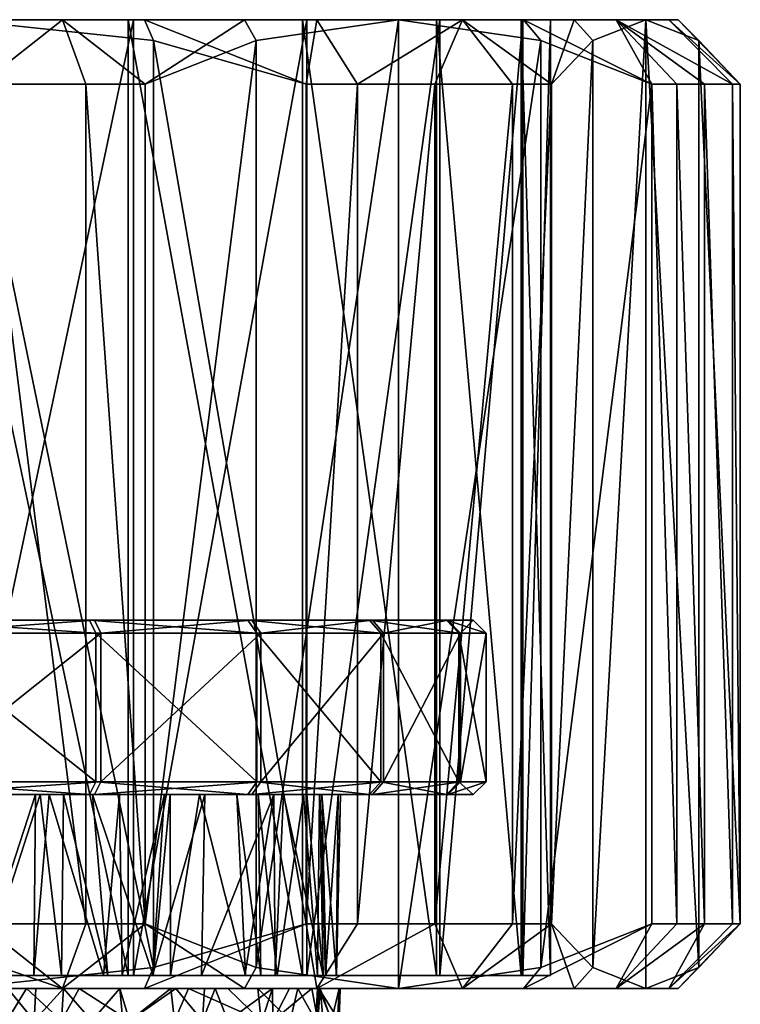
# Model space of a CAD drawing. Extents: x -0.145 to 0.145, y -0.081 to 0.
# Tile 26 of 55: x -0.07 to -0.059, y -0.015 to 0. Entities that reach past the tile are written whole.
import ezdxf

# ---------------------------------------------------------------- set-up
doc = ezdxf.new("R2010")
doc.units = 0
doc.layers.add('mesh', color=7, linetype='CONTINUOUS')

msp = doc.modelspace()

# ---------------------------------------------------------------- meshes
at = {"layer": 'mesh'}
mesh = msp.add_polyface(dxfattribs=at)
corners = [(-0.069556, 0, -0.013977), (-0.069193, -0.001, -0.014909), (-0.068278, -0.001, -0.014519), (-0.070826, -0.001, -0.015353), (-0.072618, 0, -0.01481), (-0.072459, -0.001, -0.015797), (-0.073446, -0.001, -0.015924), (-0.068289, 0, 0.013415), (-0.068145, -0.000323, 0.013704), (-0.07117, 0, 0.014503), (-0.074272, -0.000339, 0.015322), (-0.074288, 0, 0.014983), (-0.068278, -0.014, -0.014519), (-0.069193, -0.014, -0.014909), (-0.070826, -0.014, -0.015353), (-0.072459, -0.014, -0.015797), (-0.073446, -0.014, -0.015924), (-0.07159, 0, -0.012545), (-0.066737, 0, -0.012519), (-0.068459, 0, -0.011235), (-0.074953, 0, -0.013), (-0.071681, 0, 0.012569), (-0.068541, 0, 0.011282), (-0.071681, -0.014801, 0.012569), (-0.075047, 0, 0.013), (-0.068541, -0.014801, 0.011282), (-0.07159, -0.014801, -0.012545), (-0.074953, -0.014801, -0.013), (-0.07117, -0.015, 0.014503), (-0.068145, -0.014677, 0.013704), (-0.069137, -0.0093, 0.01024), (-0.071987, -0.0093, 0.011409), (-0.075, -0.0093), (-0.074957, -0.0093, -0.0118), (-0.071904, -0.0093, -0.011387), (-0.069063, -0.0093, -0.010198), (-0.066626, -0.0093, -0.008313), (-0.06476, -0.0093, -0.005863), (-0.063591, -0.0093, -0.003013), (-0.066687, -0.0093, 0.008374), (-0.064802, -0.0093, 0.005937), (-0.063613, -0.0093, 0.003096), (-0.071852, -0.0095, -0.01158), (-0.074956, -0.0095, -0.012), (-0.068962, -0.0095, -0.01037), (-0.069038, -0.0095, 0.010414), (-0.071936, -0.0095, 0.011602), (-0.075043, -0.0093, 0.0118), (-0.071852, -0.0118, -0.01158), (-0.068962, -0.0118, -0.01037), (-0.066484, -0.0095, -0.008454), (-0.069038, -0.0118, 0.010414), (-0.071936, -0.0118, 0.011602), (-0.075044, -0.0095, 0.012)]
mesh.append_faces([[corners[k] for k in face] for face in [(0, 1, 2, 2), (0, 3, 1, 1), (4, 3, 0, 0), (4, 5, 3, 3), (6, 5, 4, 4), (7, 8, 9, 9), (10, 11, 9, 9), (1, 12, 2, 2), (3, 13, 1, 1), (3, 14, 13, 13), (5, 14, 3, 3), (5, 15, 14, 14), (6, 15, 5, 5), (6, 16, 15, 15), (17, 18, 19, 19), (17, 0, 18, 18), (17, 4, 0, 0), (20, 4, 17, 17), (21, 9, 11, 11), (22, 9, 21, 21), (22, 7, 9, 9), (23, 21, 24, 24), (25, 22, 21, 21), (26, 17, 19, 19), (27, 20, 17, 17), (9, 28, 10, 10), (8, 29, 9, 9), (30, 31, 32, 32), (32, 33, 34, 34), (32, 35, 36, 36), (34, 35, 32, 32), (37, 38, 32, 32), (32, 39, 30, 30), (32, 40, 39, 39), (41, 40, 32, 32), (42, 34, 43, 43), (42, 35, 34, 34), (44, 35, 42, 42), (44, 36, 35, 35), (45, 31, 30, 30), (46, 31, 45, 45), (46, 47, 31, 31), (48, 44, 42, 42), (49, 50, 44, 44), (51, 46, 45, 45), (52, 53, 46, 46)]])
mesh = msp.add_polyface(dxfattribs=at)
corners = [(-0.069193, -0.001, -0.014909), (-0.069193, -0.014, -0.014909), (-0.068278, -0.014, -0.014519), (-0.068541, -0.014801, 0.011282), (-0.071681, 0, 0.012569), (-0.071681, -0.014801, 0.012569), (-0.07159, -0.014801, -0.012545), (-0.068459, 0, -0.011235), (-0.068459, -0.014801, -0.011235), (-0.074953, -0.014801, -0.013), (-0.07159, 0, -0.012545), (-0.07117, 0, 0.014503), (-0.068145, -0.014677, 0.013704), (-0.07117, -0.015, 0.014503), (-0.071852, -0.0118, -0.01158), (-0.071852, -0.0095, -0.01158), (-0.074956, -0.0118, -0.012), (-0.068962, -0.0118, -0.01037), (-0.068962, -0.0095, -0.01037), (-0.071936, -0.0118, 0.011602), (-0.071936, -0.0095, 0.011602), (-0.069038, -0.0118, 0.010414), (-0.069137, -0.012, 0.01024), (-0.071987, -0.012, 0.011409), (-0.066687, -0.012, 0.008374), (-0.071904, -0.012, -0.011387), (-0.069063, -0.012, -0.010198), (-0.074957, -0.012, -0.0118), (-0.069763, -0.012, 0.008224), (-0.069975, -0.012, 0.008345), (-0.068673, -0.012, 0.007332), (-0.069541, -0.012, -0.008064), (-0.069094, -0.012, -0.007758), (-0.071359, -0.012, -0.008983), (-0.071995, -0.012, -0.009275), (-0.069901, -0.012, -0.00831), (-0.072521, -0.012, 0.0094), (-0.072781, -0.012, 0.009494), (-0.071302, -0.012, 0.008957), (-0.070613, -0.012, 0.008707), (-0.072939, -0.012, -0.00953), (-0.073108, -0.012, -0.009546), (-0.069569, -0.014801, -0.008019), (-0.070811, -0.014801, -0.008805), (-0.071337, -0.014801, -0.009023), (-0.071739, -0.014801, -0.009191), (-0.073111, -0.014801, -0.009502), (-0.072511, -0.014801, 0.009427), (-0.068631, -0.014801, 0.007369), (-0.067978, -0.012, 0.006765), (-0.068923, -0.014801, 0.007627), (-0.07, -0.014801, 0.008292), (-0.070886, -0.014801, 0.00884), (-0.071286, -0.014801, 0.009002), (-0.073743, -0.012, 0.009669), (-0.075043, -0.012, 0.0118)]
mesh.append_faces([[corners[k] for k in face] for face in [(0, 1, 2, 2), (3, 4, 5, 5), (6, 7, 8, 8), (9, 10, 6, 6), (11, 12, 13, 13), (14, 15, 16, 16), (17, 18, 14, 14), (19, 20, 21, 21), (19, 22, 23, 23), (21, 22, 19, 19), (21, 24, 22, 22), (17, 25, 26, 26), (14, 25, 17, 17), (14, 27, 25, 25), (16, 27, 14, 14), (22, 28, 29, 29), (22, 30, 28, 28), (24, 30, 22, 22), (26, 31, 32, 32), (33, 25, 34, 34), (33, 26, 25, 25), (35, 26, 33, 33), (35, 31, 26, 26), (23, 36, 37, 37), (23, 38, 36, 36), (22, 38, 23, 23), (22, 39, 38, 38), (29, 39, 22, 22), (25, 40, 34, 34), (25, 41, 40, 40), (27, 41, 25, 25), (35, 42, 31, 31), (33, 43, 35, 35), (34, 44, 33, 33), (40, 45, 34, 34), (41, 46, 40, 40), (47, 36, 38, 38), (47, 37, 36, 36), (48, 30, 49, 49), (50, 28, 30, 30), (51, 29, 28, 28), (52, 39, 29, 29), (53, 38, 39, 39), (54, 23, 37, 37), (54, 55, 23, 23)]])
mesh = msp.add_polyface(dxfattribs=at)
corners = [(-0.066737, 0, -0.012519), (-0.06656, -0.000323, -0.012789), (-0.064355, 0, -0.010568), (-0.068278, -0.001, -0.014519), (-0.069556, 0, -0.013977), (-0.06215, -0.000323, -0.008347), (-0.062421, 0, -0.008171), (-0.068289, 0, 0.013415), (-0.065787, -0.001, 0.013081), (-0.068145, -0.000323, 0.013704), (-0.065617, 0, 0.011703), (-0.064992, -0.001, 0.012483), (-0.063365, 0, 0.009468), (-0.063791, -0.001, 0.011291), (-0.06259, -0.001, 0.010099), (-0.063791, -0.014, 0.011291), (-0.064992, -0.014, 0.012483), (-0.065787, -0.014, 0.013081), (-0.065774, 0, -0.009159), (-0.063718, 0, -0.006459), (-0.068459, 0, -0.011235), (-0.063765, 0, 0.006541), (-0.065841, 0, 0.009226), (-0.061634, 0, 0.006808), (-0.062455, 0, 0.00341), (-0.068541, 0, 0.011282), (-0.065841, -0.014801, 0.009226), (-0.063765, -0.014801, 0.006541), (-0.062455, -0.014801, 0.00341), (-0.063718, -0.014801, -0.006459), (-0.062431, 0, -0.003319), (-0.065774, -0.014801, -0.009159), (-0.068459, -0.014801, -0.011235), (-0.064355, -0.015, -0.010568), (-0.06656, -0.014677, -0.012789), (-0.068278, -0.014, -0.014519), (-0.075, -0.0093), (-0.066626, -0.0093, -0.008313), (-0.06476, -0.0093, -0.005863), (-0.0632, -0.0093, 0.000043), (-0.063613, -0.0093, 0.003096), (-0.063591, -0.0093, -0.003013), (-0.066484, -0.0095, -0.008454), (-0.064586, -0.0095, -0.005962), (-0.063398, -0.0095, -0.003064), (-0.063, -0.0095, 0.000044), (-0.06342, -0.0095, 0.003148), (-0.064802, -0.0093, 0.005937), (-0.06463, -0.0095, 0.006038), (-0.066687, -0.0093, 0.008374), (-0.066546, -0.0095, 0.008516), (-0.069137, -0.0093, 0.01024), (-0.069038, -0.0095, 0.010414)]
mesh.append_faces([[corners[k] for k in face] for face in [(0, 1, 2, 2), (0, 3, 1, 1), (4, 3, 0, 0), (5, 6, 2, 2), (7, 8, 9, 9), (10, 8, 7, 7), (10, 11, 8, 8), (12, 11, 10, 10), (12, 13, 11, 11), (14, 13, 12, 12), (15, 13, 14, 14), (16, 11, 13, 13), (17, 8, 11, 11), (18, 6, 19, 19), (18, 2, 6, 6), (20, 2, 18, 18), (20, 0, 2, 2), (21, 12, 22, 22), (21, 23, 12, 12), (24, 23, 21, 21), (22, 7, 25, 25), (22, 10, 7, 7), (12, 10, 22, 22), (26, 22, 25, 25), (27, 21, 22, 22), (28, 24, 21, 21), (29, 19, 30, 30), (31, 18, 19, 19), (32, 20, 18, 18), (8, 17, 9, 9), (2, 33, 5, 5), (1, 34, 2, 2), (3, 35, 1, 1), (36, 37, 38, 38), (36, 39, 40, 40), (36, 41, 39, 39), (42, 38, 37, 37), (43, 41, 38, 38), (44, 39, 41, 41), (45, 40, 39, 39), (46, 47, 40, 40), (48, 47, 46, 46), (48, 49, 47, 47), (50, 49, 48, 48), (50, 51, 49, 49), (52, 51, 50, 50)]])
mesh = msp.add_polyface(dxfattribs=at)
corners = [(-0.063791, -0.014, 0.011291), (-0.06259, -0.001, 0.010099), (-0.06259, -0.014, 0.010099), (-0.064992, -0.014, 0.012483), (-0.063791, -0.001, 0.011291), (-0.065787, -0.014, 0.013081), (-0.064992, -0.001, 0.012483), (-0.065841, -0.014801, 0.009226), (-0.068541, 0, 0.011282), (-0.068541, -0.014801, 0.011282), (-0.063765, -0.014801, 0.006541), (-0.065841, 0, 0.009226), (-0.062455, -0.014801, 0.00341), (-0.063765, 0, 0.006541), (-0.063718, -0.014801, -0.006459), (-0.062431, 0, -0.003319), (-0.062431, -0.014801, -0.003319), (-0.065774, -0.014801, -0.009159), (-0.063718, 0, -0.006459), (-0.068459, -0.014801, -0.011235), (-0.065774, 0, -0.009159), (-0.068145, -0.000323, 0.013704), (-0.068145, -0.014677, 0.013704), (-0.06215, -0.000323, -0.008347), (-0.064355, -0.015, -0.010568), (-0.06215, -0.014677, -0.008347), (-0.064355, 0, -0.010568), (-0.06656, -0.014677, -0.012789), (-0.06656, -0.000323, -0.012789), (-0.068278, -0.014, -0.014519), (-0.066484, -0.0095, -0.008454), (-0.066626, -0.0093, -0.008313), (-0.068962, -0.0095, -0.01037), (-0.064586, -0.0095, -0.005962), (-0.06476, -0.0093, -0.005863), (-0.063398, -0.0095, -0.003064), (-0.063591, -0.0093, -0.003013), (-0.063, -0.0095, 0.000044), (-0.0632, -0.0093, 0.000043), (-0.06342, -0.0095, 0.003148), (-0.063613, -0.0093, 0.003096), (-0.066484, -0.0118, -0.008454), (-0.068962, -0.0118, -0.01037), (-0.064586, -0.0118, -0.005962), (-0.063398, -0.0118, -0.003064), (-0.063, -0.0118, 0.000044), (-0.06342, -0.0118, 0.003148), (-0.06463, -0.0095, 0.006038), (-0.06463, -0.0118, 0.006038), (-0.066546, -0.0095, 0.008516), (-0.066546, -0.0118, 0.008516), (-0.069038, -0.0095, 0.010414), (-0.069038, -0.0118, 0.010414), (-0.066687, -0.012, 0.008374), (-0.064802, -0.012, 0.005937), (-0.063613, -0.012, 0.003096), (-0.0632, -0.012, 0.000043), (-0.063591, -0.012, -0.003013), (-0.06476, -0.012, -0.005863), (-0.066626, -0.012, -0.008313), (-0.069063, -0.012, -0.010198)]
mesh.append_faces([[corners[k] for k in face] for face in [(0, 1, 2, 2), (3, 4, 0, 0), (5, 6, 3, 3), (7, 8, 9, 9), (10, 11, 7, 7), (12, 13, 10, 10), (14, 15, 16, 16), (17, 18, 14, 14), (19, 20, 17, 17), (21, 5, 22, 22), (23, 24, 25, 25), (26, 27, 24, 24), (28, 29, 27, 27), (30, 31, 32, 32), (33, 34, 30, 30), (35, 36, 33, 33), (37, 38, 35, 35), (39, 40, 37, 37), (41, 30, 42, 42), (41, 33, 30, 30), (43, 33, 41, 41), (43, 35, 33, 33), (44, 35, 43, 43), (44, 37, 35, 35), (45, 37, 44, 44), (45, 39, 37, 37), (46, 39, 45, 45), (46, 47, 39, 39), (48, 47, 46, 46), (48, 49, 47, 47), (50, 49, 48, 48), (50, 51, 49, 49), (52, 51, 50, 50), (50, 53, 52, 52), (48, 54, 50, 50), (46, 55, 48, 48), (45, 56, 46, 46), (45, 57, 56, 56), (44, 57, 45, 45), (44, 58, 57, 57), (43, 58, 44, 44), (43, 59, 58, 58), (41, 59, 43, 43), (41, 60, 59, 59), (42, 60, 41, 41)]])
mesh = msp.add_polyface(dxfattribs=at)
corners = [(-0.06, -0.0155), (-0.065387, -0.0155, -0.001624), (-0.060511, -0.0155, -0.003882), (-0.060511, -0.0155, 0.003882), (-0.065302, -0.0155, -0.000096), (-0.06201, -0.0155, 0.0075), (-0.066302, -0.0155, 0.004306), (-0.06201, -0.0155, -0.0075), (-0.06158, -0.0175, -0.006701), (-0.062071, -0.0175, -0.007461), (-0.06041, -0.0175, -0.003482), (-0.06055, -0.0175, -0.003868), (-0.060373, -0.0175, 0.003324), (-0.060563, -0.0175, 0.003864), (-0.061508, -0.0175, 0.006556), (-0.062081, -0.0175, 0.007455), (-0.063347, -0.0175, 0.009445), (-0.063371, -0.017625, -0.009476), (-0.061325, -0.019053, 0.006645), (-0.060174, -0.019053, 0.003369), (-0.061397, -0.019053, -0.006792), (-0.063263, -0.018765, -0.009556), (-0.060211, -0.019053, -0.003529), (-0.065568, -0.015, 0.002229), (-0.060525, -0.015, 0.003935), (-0.060027, -0.015, 0.000896), (-0.060173, -0.015, -0.002274), (-0.065262, -0.015, -0.000093), (-0.066041, -0.015, 0.003843), (-0.061634, -0.015, 0.006808), (-0.065588, -0.015, -0.002487), (-0.060984, -0.015, -0.005342), (-0.059065, -0.014, -0.001438), (-0.059704, -0.014677, 0.000915), (-0.062421, -0.015, -0.008171), (-0.060432, -0.014, -0.006617), (-0.06215, -0.014677, -0.008347), (-0.060049, -0.014, -0.005698), (-0.059617, -0.014, -0.004062), (-0.059185, -0.014, -0.002426), (-0.061346, -0.014677, 0.006955), (-0.061986, -0.014, 0.009308), (-0.063365, -0.015, 0.009468), (-0.06259, -0.014, 0.010099), (-0.062, -0.014801, 0.000047), (-0.062455, 0, 0.00341), (-0.062455, -0.014801, 0.00341), (-0.060009, -0.0175, -0.000001), (-0.059796, -0.019053, -0.000082)]
mesh.append_faces([[corners[k] for k in face] for face in [(0, 1, 2, 2), (3, 4, 0, 0), (5, 6, 3, 3), (7, 8, 2, 2), (7, 9, 8, 8), (2, 10, 0, 0), (2, 11, 10, 10), (8, 11, 2, 2), (12, 3, 0, 0), (13, 3, 12, 12), (14, 3, 13, 13), (14, 5, 3, 3), (15, 5, 14, 14), (16, 5, 15, 15), (9, 17, 8, 8), (15, 14, 18, 18), (13, 12, 19, 19), (14, 13, 18, 18), (8, 20, 11, 11), (8, 21, 20, 20), (17, 21, 8, 8), (10, 11, 22, 22), (23, 24, 25, 25), (26, 27, 25, 25), (24, 28, 29, 29), (30, 26, 31, 31), (25, 32, 26, 26), (25, 33, 32, 32), (24, 33, 25, 25), (34, 35, 36, 36), (31, 35, 34, 34), (31, 37, 35, 35), (31, 38, 37, 37), (26, 38, 31, 31), (26, 39, 38, 38), (32, 39, 26, 26), (29, 40, 24, 24), (29, 41, 40, 40), (42, 41, 29, 29), (42, 43, 41, 41), (44, 45, 46, 46), (0, 10, 47, 47), (12, 0, 47, 47), (12, 47, 19, 19), (47, 10, 48, 48)]])
mesh = msp.add_polyface(dxfattribs=at)
corners = [(-0.060432, -0.001, -0.006617), (-0.062421, 0, -0.008171), (-0.06215, -0.000323, -0.008347), (-0.060984, 0, -0.005342), (-0.060049, -0.001, -0.005698), (-0.060027, 0, 0.000896), (-0.059704, -0.000323, 0.000915), (-0.060525, 0, 0.003935), (-0.059065, -0.001, -0.001438), (-0.060173, 0, -0.002274), (-0.059185, -0.001, -0.002426), (-0.059617, -0.001, -0.004062), (-0.061346, -0.000323, 0.006955), (-0.061634, 0, 0.006808), (-0.061986, -0.001, 0.009308), (-0.063365, 0, 0.009468), (-0.06259, -0.001, 0.010099), (-0.060049, -0.014, -0.005698), (-0.060432, -0.014, -0.006617), (-0.059617, -0.014, -0.004062), (-0.059185, -0.014, -0.002426), (-0.059065, -0.014, -0.001438), (-0.06259, -0.014, 0.010099), (-0.061986, -0.014, 0.009308), (-0.063718, 0, -0.006459), (-0.062431, 0, -0.003319), (-0.062455, 0, 0.00341), (-0.062, 0, 0.000047), (-0.062, -0.014801, 0.000047), (-0.062431, -0.014801, -0.003319), (-0.059704, -0.014677, 0.000915), (-0.061346, -0.014677, 0.006955), (-0.060525, -0.015, 0.003935), (-0.06215, -0.014677, -0.008347)]
mesh.append_faces([[corners[k] for k in face] for face in [(0, 1, 2, 2), (0, 3, 1, 1), (4, 3, 0, 0), (5, 6, 7, 7), (5, 8, 6, 6), (9, 8, 5, 5), (9, 10, 8, 8), (3, 10, 9, 9), (3, 11, 10, 10), (4, 11, 3, 3), (12, 13, 7, 7), (14, 13, 12, 12), (14, 15, 13, 13), (16, 15, 14, 14), (17, 0, 18, 18), (17, 4, 0, 0), (19, 4, 17, 17), (19, 11, 4, 4), (20, 11, 19, 19), (20, 10, 11, 11), (21, 10, 20, 20), (21, 8, 10, 10), (22, 14, 23, 23), (22, 16, 14, 14), (24, 3, 25, 25), (24, 1, 3, 3), (26, 7, 13, 13), (27, 7, 26, 26), (27, 5, 7, 7), (25, 5, 27, 27), (25, 9, 5, 5), (3, 9, 25, 25), (28, 27, 26, 26), (29, 27, 28, 28), (29, 25, 27, 27), (6, 30, 7, 7), (6, 21, 30, 30), (8, 21, 6, 6), (12, 23, 14, 14), (12, 31, 23, 23), (7, 31, 12, 12), (7, 32, 31, 31), (30, 32, 7, 7), (33, 18, 0, 0), (2, 33, 0, 0)]])
mesh = msp.add_polyface(dxfattribs=at)
corners = [(-0.068923, -0.014801, 0.007627), (-0.065841, -0.014801, 0.009226), (-0.068541, -0.014801, 0.011282), (-0.067886, -0.014801, -0.006606), (-0.063718, -0.014801, -0.006459), (-0.066722, -0.014801, -0.005149), (-0.068155, -0.014801, -0.006943), (-0.065774, -0.014801, -0.009159), (-0.063765, -0.014801, 0.006541), (-0.067403, -0.014801, 0.006005), (-0.066733, -0.014801, 0.005168), (-0.068165, -0.014801, 0.006957), (-0.068631, -0.014801, 0.007369), (-0.069569, -0.014801, -0.008019), (-0.068459, -0.014801, -0.011235), (-0.068855, -0.014801, -0.007568), (-0.066231, -0.014801, -0.004258), (-0.066488, -0.014801, -0.004725), (-0.068289, -0.015, 0.013415), (-0.065787, -0.014, 0.013081), (-0.065617, -0.015, 0.011703), (-0.068145, -0.014677, 0.013704), (-0.068278, -0.014, -0.014519), (-0.066737, -0.015, -0.012519), (-0.06656, -0.014677, -0.012789), (-0.069556, -0.015, -0.013977), (-0.066546, -0.0118, 0.008516), (-0.064802, -0.012, 0.005937), (-0.066687, -0.012, 0.008374), (-0.066135, -0.012, 0.004059), (-0.066287, -0.012, 0.004307), (-0.066859, -0.012, -0.005365), (-0.066626, -0.012, -0.008313), (-0.067438, -0.012, -0.006154), (-0.06476, -0.012, -0.005863), (-0.067891, -0.012, -0.006593), (-0.069094, -0.012, -0.007758), (-0.069063, -0.012, -0.010198), (-0.067978, -0.012, 0.006765), (-0.068673, -0.012, 0.007332), (-0.066529, -0.012, -0.004706), (-0.065827, -0.012, -0.003304), (-0.065611, -0.014801, -0.002476), (-0.065578, -0.012, -0.002488), (-0.065773, -0.012, 0.003151), (-0.065522, -0.014801, 0.002236), (-0.066263, -0.014801, 0.004322), (-0.067353, -0.012, 0.006047)]
mesh.append_faces([[corners[k] for k in face] for face in [(0, 1, 2, 2), (3, 4, 5, 5), (6, 7, 3, 3), (8, 9, 10, 10), (1, 11, 9, 9), (12, 11, 1, 1), (7, 13, 14, 14), (6, 15, 7, 7), (4, 16, 17, 17), (18, 19, 20, 20), (18, 21, 19, 19), (22, 23, 24, 24), (22, 25, 23, 23), (26, 27, 28, 28), (27, 29, 30, 30), (31, 32, 33, 33), (31, 34, 32, 32), (32, 35, 33, 33), (32, 36, 35, 35), (37, 36, 32, 32), (28, 38, 39, 39), (34, 40, 41, 41), (31, 40, 34, 34), (41, 42, 43, 43), (41, 16, 42, 42), (40, 16, 41, 41), (40, 17, 16, 16), (31, 17, 40, 40), (31, 5, 17, 17), (33, 5, 31, 31), (33, 3, 5, 5), (35, 3, 33, 33), (35, 6, 3, 3), (44, 45, 29, 29), (30, 10, 9, 9), (8, 10, 46, 46), (28, 47, 38, 38), (27, 47, 28, 28), (30, 47, 27, 27), (29, 46, 30, 30), (29, 45, 46, 46), (30, 46, 10, 10), (9, 47, 30, 30), (11, 47, 9, 9), (11, 38, 47, 47)]])
mesh = msp.add_polyface(dxfattribs=at)
corners = [(-0.066488, -0.014801, -0.004725), (-0.066722, -0.014801, -0.005149), (-0.063718, -0.014801, -0.006459), (-0.062, -0.014801, 0.000047), (-0.065322, -0.014801, 0.00118), (-0.065319, -0.014801, -0.000093), (-0.067886, -0.014801, -0.006606), (-0.065774, -0.014801, -0.009159), (-0.062455, -0.014801, 0.00341), (-0.065841, -0.014801, 0.009226), (-0.067403, -0.014801, 0.006005), (-0.063765, -0.014801, 0.006541), (-0.065611, -0.014801, -0.002476), (-0.066231, -0.014801, -0.004258), (-0.062431, -0.014801, -0.003319), (-0.065476, -0.014801, -0.002088), (-0.065316, -0.014801, -0.001121), (-0.065486, -0.014801, 0.002133), (-0.065522, -0.014801, 0.002236), (-0.062421, -0.015, -0.008171), (-0.06215, -0.014677, -0.008347), (-0.064355, -0.015, -0.010568), (-0.063365, -0.015, 0.009468), (-0.063791, -0.014, 0.011291), (-0.06259, -0.014, 0.010099), (-0.065617, -0.015, 0.011703), (-0.064992, -0.014, 0.012483), (-0.065787, -0.014, 0.013081), (-0.06656, -0.014677, -0.012789), (-0.066737, -0.015, -0.012519), (-0.06463, -0.0118, 0.006038), (-0.063613, -0.012, 0.003096), (-0.064802, -0.012, 0.005937), (-0.06342, -0.0118, 0.003148), (-0.0632, -0.012, 0.000043), (-0.066135, -0.012, 0.004059), (-0.065773, -0.012, 0.003151), (-0.065575, -0.012, 0.002226), (-0.065291, -0.012, 0.000896), (-0.063591, -0.012, -0.003013), (-0.065578, -0.012, -0.002488), (-0.065542, -0.012, -0.002368), (-0.065827, -0.012, -0.003304), (-0.06476, -0.012, -0.005863), (-0.066263, -0.014801, 0.004322), (-0.065252, -0.012, -0.000092)]
mesh.append_faces([[corners[k] for k in face] for face in [(0, 1, 2, 2), (3, 4, 5, 5), (6, 7, 2, 2), (8, 4, 3, 3), (9, 10, 11, 11), (2, 12, 13, 13), (14, 12, 2, 2), (14, 15, 12, 12), (3, 15, 14, 14), (3, 16, 15, 15), (5, 16, 3, 3), (8, 17, 4, 4), (8, 18, 17, 17), (11, 18, 8, 8), (19, 20, 21, 21), (22, 23, 24, 24), (25, 23, 22, 22), (25, 26, 23, 23), (27, 26, 25, 25), (28, 29, 21, 21), (30, 31, 32, 32), (33, 34, 31, 31), (31, 35, 32, 32), (31, 36, 35, 35), (31, 37, 36, 36), (34, 37, 31, 31), (34, 38, 37, 37), (39, 40, 41, 41), (39, 42, 40, 40), (43, 42, 39, 39), (17, 18, 37, 37), (38, 17, 37, 37), (38, 4, 17, 17), (41, 15, 16, 16), (40, 15, 41, 41), (40, 12, 15, 15), (36, 37, 18, 18), (11, 44, 18, 18), (45, 39, 41, 41), (45, 34, 39, 39), (45, 38, 34, 34), (45, 4, 38, 38), (45, 5, 4, 4), (45, 16, 5, 5), (41, 16, 45, 45)]])
mesh = msp.add_polyface(dxfattribs=at)
corners = [(-0.073271, -0.0155, 0.009596), (-0.073786, -0.0155, 0.009663), (-0.073794, -0.015, 0.009607), (-0.072511, -0.015, 0.009427), (-0.074207, -0.0155, 0.009718), (-0.074795, -0.015, 0.009748), (-0.072511, -0.0155, 0.009427), (-0.071286, -0.0155, 0.009), (-0.071305, -0.015, 0.008953), (-0.071086, -0.0155, 0.00893), (-0.070404, -0.015, 0.008599), (-0.07117, -0.015, 0.014503), (-0.074213, -0.015, 0.014979), (-0.069556, -0.015, -0.013977), (-0.072226, -0.015, -0.00935), (-0.071358, -0.015, -0.008974), (-0.075787, -0.015, -0.014979), (-0.074747, -0.015, -0.009688), (-0.072618, -0.015, -0.01481), (-0.074953, -0.014801, -0.013), (-0.073111, -0.014801, -0.009502), (-0.073969, -0.014801, -0.009697), (-0.07159, -0.014801, -0.012545), (-0.071739, -0.014801, -0.009191), (-0.071337, -0.014801, -0.009023), (-0.073787, -0.014801, 0.00966), (-0.075047, -0.014801, 0.013), (-0.073995, -0.014801, 0.009698), (-0.071681, -0.014801, 0.012569), (-0.072511, -0.014801, 0.009427), (-0.071767, -0.014801, 0.009198), (-0.071286, -0.014801, 0.009002), (-0.074196, -0.014677, 0.015302), (-0.072459, -0.014, -0.015797), (-0.073446, -0.014, -0.015924), (-0.070826, -0.014, -0.015353), (-0.071359, -0.012, -0.008983), (-0.070811, -0.014801, -0.008805), (-0.071995, -0.012, -0.009275), (-0.072939, -0.012, -0.00953), (-0.073108, -0.012, -0.009546), (-0.071302, -0.012, 0.008957), (-0.073476, -0.0155, -0.009633), (-0.073185, -0.015, -0.009582), (-0.073104, -0.0155, -0.009528), (-0.071333, -0.0155, -0.009029), (-0.070416, -0.0155, -0.008604), (-0.073743, -0.012, 0.009669), (-0.072781, -0.012, 0.009494)]
mesh.append_faces([[corners[k] for k in face] for face in [(0, 1, 2, 2), (3, 0, 2, 2), (4, 2, 1, 1), (4, 5, 2, 2), (3, 6, 0, 0), (3, 7, 6, 6), (8, 7, 3, 3), (8, 9, 7, 7), (10, 9, 8, 8), (11, 2, 12, 12), (11, 3, 2, 2), (8, 3, 11, 11), (13, 14, 15, 15), (16, 17, 18, 18), (19, 20, 21, 21), (22, 20, 19, 19), (22, 23, 20, 20), (22, 24, 23, 23), (25, 26, 27, 27), (25, 28, 26, 26), (29, 28, 25, 25), (28, 30, 31, 31), (29, 30, 28, 28), (12, 32, 11, 11), (18, 33, 34, 34), (13, 33, 18, 18), (13, 35, 33, 33), (36, 24, 37, 37), (38, 23, 24, 24), (39, 20, 23, 23), (40, 21, 20, 20), (30, 41, 31, 31), (30, 29, 41, 41), (42, 43, 17, 17), (44, 43, 42, 42), (44, 14, 43, 43), (45, 14, 44, 44), (45, 15, 14, 14), (46, 15, 45, 45), (13, 43, 14, 14), (18, 43, 13, 13), (18, 17, 43, 43), (25, 47, 29, 29), (27, 47, 25, 25), (47, 48, 29, 29)]])
mesh = msp.add_polyface(dxfattribs=at)
corners = [(-0.070416, -0.0155, -0.008604), (-0.070115, -0.015, -0.008437), (-0.071358, -0.015, -0.008974), (-0.069574, -0.0155, -0.008018), (-0.069297, -0.015, -0.007906), (-0.068518, -0.0155, -0.007282), (-0.067878, -0.015, -0.006605), (-0.069541, -0.015, -0.008064), (-0.068519, -0.0155, 0.007289), (-0.068667, -0.015, 0.007326), (-0.067804, -0.015, 0.006582), (-0.068623, -0.0155, 0.007374), (-0.069101, -0.0155, 0.007766), (-0.069541, -0.015, 0.00808), (-0.069997, -0.0155, 0.008291), (-0.070404, -0.015, 0.008599), (-0.071086, -0.0155, 0.00893), (-0.069971, -0.015, 0.008339), (-0.07117, -0.015, 0.014503), (-0.068289, -0.015, 0.013415), (-0.071305, -0.015, 0.008953), (-0.065617, -0.015, 0.011703), (-0.066737, -0.015, -0.012519), (-0.069556, -0.015, -0.013977), (-0.068923, -0.014801, 0.007627), (-0.068541, -0.014801, 0.011282), (-0.07, -0.014801, 0.008292), (-0.068631, -0.014801, 0.007369), (-0.065841, -0.014801, 0.009226), (-0.068459, -0.014801, -0.011235), (-0.071337, -0.014801, -0.009023), (-0.07159, -0.014801, -0.012545), (-0.070886, -0.014801, 0.00884), (-0.071286, -0.014801, 0.009002), (-0.071681, -0.014801, 0.012569), (-0.070811, -0.014801, -0.008805), (-0.069569, -0.014801, -0.008019), (-0.065774, -0.014801, -0.009159), (-0.068855, -0.014801, -0.007568), (-0.068145, -0.014677, 0.013704), (-0.069193, -0.014, -0.014909), (-0.068278, -0.014, -0.014519), (-0.070826, -0.014, -0.015353), (-0.069094, -0.012, -0.007758), (-0.068155, -0.014801, -0.006943), (-0.067891, -0.012, -0.006593), (-0.069541, -0.012, -0.008064), (-0.069901, -0.012, -0.00831), (-0.067978, -0.012, 0.006765), (-0.068165, -0.014801, 0.006957), (-0.068673, -0.012, 0.007332), (-0.069763, -0.012, 0.008224), (-0.069975, -0.012, 0.008345), (-0.070613, -0.012, 0.008707), (-0.0675, -0.0155, -0.01299), (-0.071333, -0.0155, -0.009029)]
mesh.append_faces([[corners[k] for k in face] for face in [(0, 1, 2, 2), (3, 1, 0, 0), (4, 5, 6, 6), (4, 3, 5, 5), (7, 3, 4, 4), (7, 1, 3, 3), (8, 9, 10, 10), (11, 9, 8, 8), (12, 9, 11, 11), (12, 13, 9, 9), (14, 13, 12, 12), (15, 14, 16, 16), (17, 14, 15, 15), (17, 13, 14, 14), (18, 19, 20, 20), (19, 15, 20, 20), (19, 17, 15, 15), (21, 13, 17, 17), (21, 9, 13, 13), (22, 1, 7, 7), (22, 2, 1, 1), (23, 2, 22, 22), (24, 25, 26, 26), (27, 28, 24, 24), (29, 30, 31, 31), (25, 32, 26, 26), (25, 33, 32, 32), (34, 33, 25, 25), (29, 35, 30, 30), (29, 36, 35, 35), (37, 38, 36, 36), (18, 39, 19, 19), (40, 23, 41, 41), (40, 42, 23, 23), (43, 44, 45, 45), (43, 38, 44, 44), (46, 38, 43, 43), (46, 36, 38, 38), (47, 35, 36, 36), (27, 48, 49, 49), (24, 50, 27, 27), (26, 51, 24, 24), (32, 52, 26, 26), (33, 53, 32, 32), (54, 0, 55, 55)]])
mesh = msp.add_polyface(dxfattribs=at)
corners = [(-0.065588, -0.015, -0.002487), (-0.065636, -0.0155, -0.002471), (-0.065387, -0.0155, -0.001624), (-0.066033, -0.0155, -0.003825), (-0.065914, -0.015, -0.003533), (-0.066535, -0.015, -0.0047), (-0.065608, -0.015, -0.002619), (-0.065603, -0.0155, 0.002599), (-0.065568, -0.015, 0.002229), (-0.065522, -0.0155, 0.002237), (-0.065696, -0.015, 0.002912), (-0.066302, -0.0155, 0.004306), (-0.066041, -0.015, 0.003843), (-0.066304, -0.015, 0.004299), (-0.067191, -0.015, 0.00584), (-0.066999, -0.0155, 0.005572), (-0.067388, -0.0155, 0.006012), (-0.066473, -0.0155, 0.004724), (-0.067357, -0.015, 0.006041), (-0.067804, -0.015, 0.006582), (-0.068519, -0.0155, 0.007289), (-0.06201, -0.0155, 0.0075), (-0.064393, -0.0155, -0.010607), (-0.069574, -0.0155, -0.008018), (-0.0675, -0.0155, -0.01299), (-0.068518, -0.0155, -0.007282), (-0.064393, -0.0155, 0.010607), (-0.068623, -0.0155, 0.007374), (-0.0675, -0.0155, 0.01299), (-0.06609, -0.01799, -0.012067), (-0.064581, -0.017628, -0.010791), (-0.067519, -0.018418, -0.01296), (-0.066133, -0.018002, 0.012099), (-0.065617, -0.015, 0.011703), (-0.069971, -0.015, 0.008339), (-0.068289, -0.015, 0.013415), (-0.063365, -0.015, 0.009468), (-0.068667, -0.015, 0.007326), (-0.062421, -0.015, -0.008171), (-0.066998, -0.015, -0.005569), (-0.064355, -0.015, -0.010568), (-0.067605, -0.015, -0.006354), (-0.067878, -0.015, -0.006605), (-0.066737, -0.015, -0.012519), (-0.069297, -0.015, -0.007906), (-0.069541, -0.015, -0.008064), (-0.066479, -0.0155, -0.004734), (-0.06782, -0.0155, -0.006597), (-0.06201, -0.0155, -0.0075)]
mesh.append_faces([[corners[k] for k in face] for face in [(0, 1, 2, 2), (3, 4, 5, 5), (1, 4, 3, 3), (1, 6, 4, 4), (0, 6, 1, 1), (7, 8, 9, 9), (7, 10, 8, 8), (11, 10, 7, 7), (11, 12, 10, 10), (13, 12, 11, 11), (14, 15, 16, 16), (13, 15, 14, 14), (13, 17, 15, 15), (11, 17, 13, 13), (16, 18, 14, 14), (16, 19, 18, 18), (20, 19, 16, 16), (21, 16, 15, 15), (22, 23, 24, 24), (22, 25, 23, 23), (26, 20, 16, 16), (26, 27, 20, 20), (28, 27, 26, 26), (24, 29, 30, 30), (31, 29, 24, 24), (26, 32, 28, 28), (33, 34, 35, 35), (36, 37, 33, 33), (36, 19, 37, 37), (36, 14, 18, 18), (36, 13, 14, 14), (38, 39, 5, 5), (40, 41, 39, 39), (40, 42, 41, 41), (43, 42, 40, 40), (43, 44, 42, 42), (45, 44, 43, 43), (46, 5, 39, 39), (41, 46, 39, 39), (41, 47, 46, 46), (42, 47, 41, 41), (25, 47, 42, 42), (3, 5, 46, 46), (48, 46, 47, 47), (47, 25, 22, 22)]])
mesh = msp.add_polyface(dxfattribs=at)
corners = [(-0.065274, -0.0155, -0.000654), (-0.065588, -0.015, -0.002487), (-0.065387, -0.0155, -0.001624), (-0.065258, -0.015, -0.000346), (-0.065302, -0.0155, -0.000096), (-0.065262, -0.015, -0.000093), (-0.065273, -0.015, 0.000655), (-0.065391, -0.0155, 0.001654), (-0.065568, -0.015, 0.002229), (-0.065522, -0.0155, 0.002237), (-0.06201, -0.0155, 0.0075), (-0.064393, -0.0155, 0.010607), (-0.067388, -0.0155, 0.006012), (-0.060511, -0.0155, -0.003882), (-0.065636, -0.0155, -0.002471), (-0.066033, -0.0155, -0.003825), (-0.06, -0.0155), (-0.060511, -0.0155, 0.003882), (-0.065603, -0.0155, 0.002599), (-0.066302, -0.0155, 0.004306), (-0.066473, -0.0155, 0.004724), (-0.066999, -0.0155, 0.005572), (-0.064581, -0.017628, -0.010791), (-0.064403, -0.017609, -0.010598), (-0.064393, -0.0155, -0.010607), (-0.0675, -0.0155, -0.01299), (-0.062071, -0.0175, -0.007461), (-0.06201, -0.0155, -0.0075), (-0.063372, -0.0175, -0.009476), (-0.063347, -0.0175, 0.009445), (-0.064406, -0.017613, 0.010595), (-0.06463, -0.017636, 0.010838), (-0.066133, -0.018002, 0.012099), (-0.060027, -0.015, 0.000896), (-0.067357, -0.015, 0.006041), (-0.067804, -0.015, 0.006582), (-0.063365, -0.015, 0.009468), (-0.061634, -0.015, 0.006808), (-0.066304, -0.015, 0.004299), (-0.066041, -0.015, 0.003843), (-0.060525, -0.015, 0.003935), (-0.065696, -0.015, 0.002912), (-0.060984, -0.015, -0.005342), (-0.065608, -0.015, -0.002619), (-0.060173, -0.015, -0.002274), (-0.065914, -0.015, -0.003533), (-0.066535, -0.015, -0.0047), (-0.062421, -0.015, -0.008171), (-0.064355, -0.015, -0.010568), (-0.066998, -0.015, -0.005569), (-0.06782, -0.0155, -0.006597), (-0.066479, -0.0155, -0.004734)]
mesh.append_faces([[corners[k] for k in face] for face in [(0, 1, 2, 2), (0, 3, 1, 1), (4, 3, 0, 0), (4, 5, 3, 3), (4, 6, 5, 5), (7, 6, 4, 4), (7, 8, 6, 6), (9, 8, 7, 7), (10, 11, 12, 12), (13, 14, 15, 15), (13, 2, 14, 14), (16, 0, 2, 2), (16, 4, 0, 0), (17, 7, 4, 4), (9, 7, 17, 17), (17, 18, 9, 9), (17, 19, 18, 18), (10, 20, 19, 19), (21, 20, 10, 10), (22, 23, 24, 24), (25, 22, 24, 24), (24, 26, 27, 27), (24, 28, 26, 26), (23, 28, 24, 24), (29, 11, 10, 10), (30, 11, 29, 29), (11, 31, 32, 32), (30, 31, 11, 11), (33, 6, 8, 8), (33, 5, 6, 6), (34, 35, 36, 36), (37, 38, 36, 36), (37, 39, 38, 38), (40, 41, 39, 39), (8, 41, 40, 40), (1, 42, 43, 43), (3, 44, 1, 1), (3, 5, 44, 44), (42, 45, 43, 43), (42, 46, 45, 45), (47, 46, 42, 42), (48, 49, 47, 47), (27, 50, 24, 24), (13, 51, 27, 27), (15, 51, 13, 13)]])

doc.saveas('drawing.dxf')
